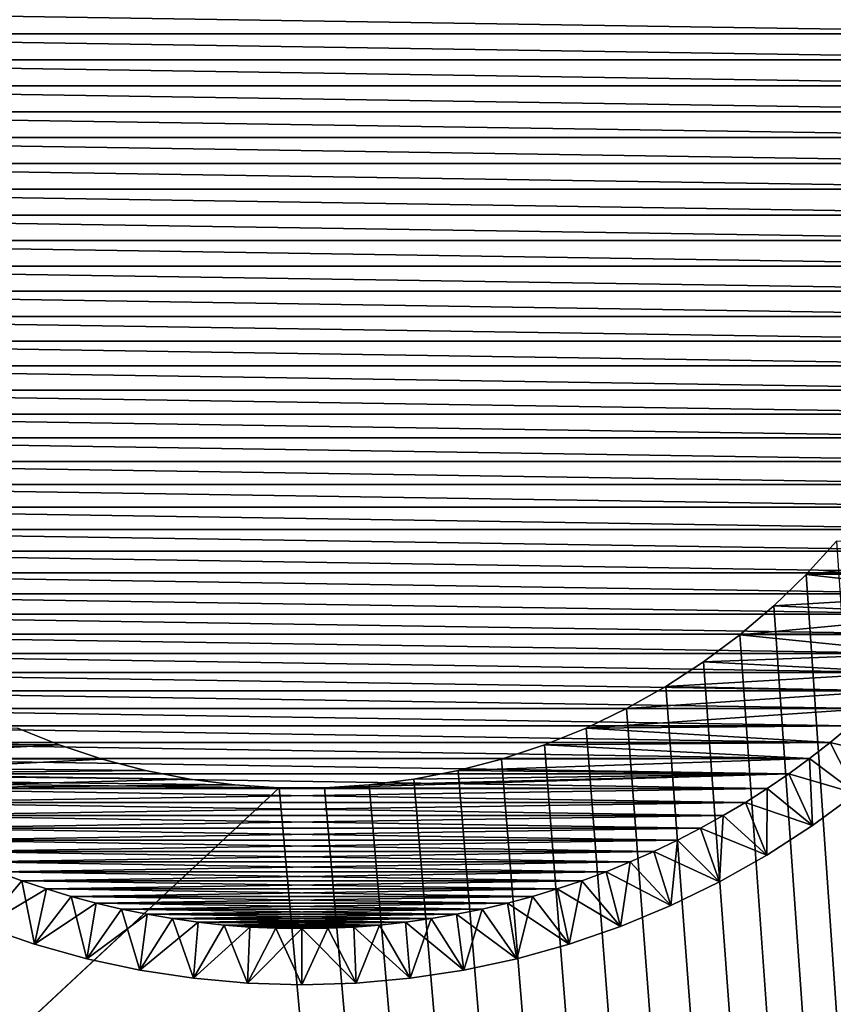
# Model space of a CAD drawing. Extents: x -260 to 260, y -882 to 882.
# Tile 201 of 234: x 195 to 209, y 584 to 601. Entities that reach past the tile are written whole.
import ezdxf

# ---------------------------------------------------------------- set-up
doc = ezdxf.new("R2010")
doc.units = 0
doc.header["$LTSCALE"] = 21.359881
for name, color, linetype in [('1', 7, 'CONTINUOUS'), ('11', 7, 'CONTINUOUS'), ('12', 7, 'CONTINUOUS'), ('14', 7, 'CONTINUOUS'), ('2', 7, 'CONTINUOUS'), ('6', 7, 'CONTINUOUS'), ('79', 7, 'CONTINUOUS'), ('81', 7, 'CONTINUOUS')]:
    doc.layers.add(name, color=color, linetype=linetype)

msp = doc.modelspace()

# ---------------------------------------------------------------- linework, layer by layer
at = {"layer": '1', "color": 7, "linetype": 'CONTINUOUS'}
for points in [[(253.525, 812.5), (-253.525, 0), (253.525, 0), (253.525, 812.5)], [(-253.525, 0), (253.525, 812.5), (116.582, 650.819), (-253.525, 0)]]:
    msp.add_3dface(points, dxfattribs=at)
at = {"layer": '11', "color": 7, "linetype": 'CONTINUOUS'}
for points in [[(209.518, 591.897, -20), (208.979, 591.304, -20), (212.504, 591.715, -20), (209.518, 591.897, -20)], [(212.504, 591.715, -20), (208.979, 591.304, -20), (212.243, 591.333, -20), (212.504, 591.715, -20)], [(208.979, 591.304, -20), (208.404, 590.747, -20), (211.97, 590.96, -20), (208.979, 591.304, -20)], [(212.243, 591.333, -20), (208.979, 591.304, -20), (211.97, 590.96, -20), (212.243, 591.333, -20)], [(211.97, 590.96, -20), (208.404, 590.747, -20), (211.686, 590.596, -20), (211.97, 590.96, -20)], [(208.404, 590.747, -20), (207.794, 590.227, -20), (211.686, 590.596, -20), (208.404, 590.747, -20)], [(211.686, 590.596, -20), (207.794, 590.227, -20), (211.391, 590.241, -20), (211.686, 590.596, -20)], [(207.794, 590.227, -20), (207.152, 589.748, -20), (211.085, 589.895, -20), (207.794, 590.227, -20)], [(211.391, 590.241, -20), (207.794, 590.227, -20), (211.085, 589.895, -20), (211.391, 590.241, -20)], [(211.085, 589.895, -20), (207.152, 589.748, -20), (210.769, 589.558, -20), (211.085, 589.895, -20)], [(207.152, 589.748, -20), (206.48, 589.311, -20), (210.769, 589.558, -20), (207.152, 589.748, -20)], [(210.769, 589.558, -20), (206.48, 589.311, -20), (210.442, 589.231, -20), (210.769, 589.558, -20)], [(206.48, 589.311, -20), (205.782, 588.918, -20), (210.442, 589.231, -20), (206.48, 589.311, -20)], [(210.442, 589.231, -20), (205.782, 588.918, -20), (210.105, 588.915, -20), (210.442, 589.231, -20)], [(205.782, 588.918, -20), (205.06, 588.57, -20), (210.105, 588.915, -20), (205.782, 588.918, -20)], [(210.105, 588.915, -20), (205.06, 588.57, -20), (209.759, 588.609, -20), (210.105, 588.915, -20)], [(195.683, 588.269, -20), (194.94, 588.57, -20), (190.596, 588.314, -20), (195.683, 588.269, -20)], [(205.06, 588.57, -20), (204.317, 588.269, -20), (209.404, 588.314, -20), (205.06, 588.57, -20)], [(209.759, 588.609, -20), (205.06, 588.57, -20), (209.404, 588.314, -20), (209.759, 588.609, -20)], [(190.96, 588.03, -20), (195.683, 588.269, -20), (190.596, 588.314, -20), (190.96, 588.03, -20)], [(196.443, 588.017, -20), (195.683, 588.269, -20), (190.96, 588.03, -20), (196.443, 588.017, -20)], [(204.317, 588.269, -20), (203.557, 588.017, -20), (209.04, 588.03, -20), (204.317, 588.269, -20)], [(209.404, 588.314, -20), (204.317, 588.269, -20), (209.04, 588.03, -20), (209.404, 588.314, -20)], [(191.333, 587.757, -20), (196.443, 588.017, -20), (190.96, 588.03, -20), (191.333, 587.757, -20)], [(197.218, 587.813, -20), (196.443, 588.017, -20), (191.333, 587.757, -20), (197.218, 587.813, -20)], [(203.557, 588.017, -20), (202.782, 587.813, -20), (209.04, 588.03, -20), (203.557, 588.017, -20)], [(209.04, 588.03, -20), (202.782, 587.813, -20), (208.667, 587.757, -20), (209.04, 588.03, -20)], [(198.005, 587.66, -20), (197.218, 587.813, -20), (191.333, 587.757, -20), (198.005, 587.66, -20)], [(191.715, 587.496, -20), (198.005, 587.66, -20), (191.333, 587.757, -20), (191.715, 587.496, -20)], [(201.2, 587.558, -20), (200.401, 587.506, -20), (208.667, 587.757, -20), (201.2, 587.558, -20)], [(208.667, 587.757, -20), (200.401, 587.506, -20), (208.285, 587.496, -20), (208.667, 587.757, -20)], [(201.995, 587.66, -20), (201.2, 587.558, -20), (208.667, 587.757, -20), (201.995, 587.66, -20)], [(202.782, 587.813, -20), (201.995, 587.66, -20), (208.667, 587.757, -20), (202.782, 587.813, -20)], [(198.8, 587.558, -20), (198.005, 587.66, -20), (191.715, 587.496, -20), (198.8, 587.558, -20)], [(199.599, 587.506, -20), (198.8, 587.558, -20), (191.715, 587.496, -20), (199.599, 587.506, -20)], [(191.715, 587.496, -20), (208.285, 587.496, -20), (199.599, 587.506, -20), (191.715, 587.496, -20)], [(192.104, 587.247, -20), (208.285, 587.496, -20), (191.715, 587.496, -20), (192.104, 587.247, -20)], [(207.896, 587.247, -20), (208.285, 587.496, -20), (192.104, 587.247, -20), (207.896, 587.247, -20)], [(200.401, 587.506, -20), (199.599, 587.506, -20), (208.285, 587.496, -20), (200.401, 587.506, -20)], [(192.5, 587.01, -20), (207.896, 587.247, -20), (192.104, 587.247, -20), (192.5, 587.01, -20)], [(207.5, 587.01, -20), (207.896, 587.247, -20), (192.5, 587.01, -20), (207.5, 587.01, -20)], [(192.904, 586.785, -20), (207.5, 587.01, -20), (192.5, 587.01, -20), (192.904, 586.785, -20)], [(207.096, 586.785, -20), (207.5, 587.01, -20), (192.904, 586.785, -20), (207.096, 586.785, -20)], [(193.314, 586.573, -20), (207.096, 586.785, -20), (192.904, 586.785, -20), (193.314, 586.573, -20)], [(206.686, 586.573, -20), (207.096, 586.785, -20), (193.314, 586.573, -20), (206.686, 586.573, -20)], [(193.731, 586.373, -20), (206.686, 586.573, -20), (193.314, 586.573, -20), (193.731, 586.373, -20)], [(206.269, 586.373, -20), (206.686, 586.573, -20), (193.731, 586.373, -20), (206.269, 586.373, -20)], [(194.153, 586.186, -20), (206.269, 586.373, -20), (193.731, 586.373, -20), (194.153, 586.186, -20)], [(205.847, 586.186, -20), (206.269, 586.373, -20), (194.153, 586.186, -20), (205.847, 586.186, -20)], [(194.581, 586.013, -20), (205.847, 586.186, -20), (194.153, 586.186, -20), (194.581, 586.013, -20)], [(205.419, 586.013, -20), (205.847, 586.186, -20), (194.581, 586.013, -20), (205.419, 586.013, -20)], [(195.015, 585.853, -20), (205.419, 586.013, -20), (194.581, 586.013, -20), (195.015, 585.853, -20)], [(204.985, 585.853, -20), (205.419, 586.013, -20), (195.015, 585.853, -20), (204.985, 585.853, -20)], [(195.453, 585.706, -20), (204.985, 585.853, -20), (195.015, 585.853, -20), (195.453, 585.706, -20)], [(204.547, 585.706, -20), (204.985, 585.853, -20), (195.453, 585.706, -20), (204.547, 585.706, -20)], [(195.895, 585.573, -20), (204.547, 585.706, -20), (195.453, 585.706, -20), (195.895, 585.573, -20)], [(204.105, 585.573, -20), (204.547, 585.706, -20), (195.895, 585.573, -20), (204.105, 585.573, -20)], [(196.341, 585.453, -20), (204.105, 585.573, -20), (195.895, 585.573, -20), (196.341, 585.453, -20)], [(203.659, 585.453, -20), (204.105, 585.573, -20), (196.341, 585.453, -20), (203.659, 585.453, -20)], [(196.791, 585.347, -20), (203.659, 585.453, -20), (196.341, 585.453, -20), (196.791, 585.347, -20)], [(203.209, 585.347, -20), (203.659, 585.453, -20), (196.791, 585.347, -20), (203.209, 585.347, -20)], [(197.244, 585.255, -20), (203.209, 585.347, -20), (196.791, 585.347, -20), (197.244, 585.255, -20)], [(202.756, 585.255, -20), (203.209, 585.347, -20), (197.244, 585.255, -20), (202.756, 585.255, -20)], [(197.699, 585.178, -20), (202.756, 585.255, -20), (197.244, 585.255, -20), (197.699, 585.178, -20)], [(202.301, 585.178, -20), (202.756, 585.255, -20), (197.699, 585.178, -20), (202.301, 585.178, -20)], [(198.157, 585.114, -20), (202.301, 585.178, -20), (197.699, 585.178, -20), (198.157, 585.114, -20)], [(201.843, 585.114, -20), (202.301, 585.178, -20), (198.157, 585.114, -20), (201.843, 585.114, -20)], [(198.616, 585.064, -20), (201.843, 585.114, -20), (198.157, 585.114, -20), (198.616, 585.064, -20)], [(201.384, 585.064, -20), (201.843, 585.114, -20), (198.616, 585.064, -20), (201.384, 585.064, -20)], [(199.077, 585.028, -20), (201.384, 585.064, -20), (198.616, 585.064, -20), (199.077, 585.028, -20)], [(200.923, 585.028, -20), (201.384, 585.064, -20), (199.077, 585.028, -20), (200.923, 585.028, -20)], [(199.538, 585.007, -20), (200.923, 585.028, -20), (199.077, 585.028, -20), (199.538, 585.007, -20)], [(200.462, 585.007, -20), (200.923, 585.028, -20), (199.538, 585.007, -20), (200.462, 585.007, -20)], [(200, 585, -20), (200.462, 585.007, -20), (199.538, 585.007, -20), (200, 585, -20)]]:
    msp.add_3dface(points, dxfattribs=at)
at = {"layer": '12', "color": 7, "linetype": 'CONTINUOUS'}
for points in [[(185.064, 601.384, -70), (214.972, 600.923, -70), (185.028, 600.923, -70), (185.064, 601.384, -70)], [(214.936, 601.384, -70), (214.972, 600.923, -70), (185.064, 601.384, -70), (214.936, 601.384, -70)], [(185.028, 600.923, -70), (214.993, 600.462, -70), (185.007, 600.462, -70), (185.028, 600.923, -70)], [(214.972, 600.923, -70), (214.993, 600.462, -70), (185.028, 600.923, -70), (214.972, 600.923, -70)], [(185.007, 600.462, -70), (215, 600, -70), (185, 600, -70), (185.007, 600.462, -70)], [(214.993, 600.462, -70), (215, 600, -70), (185.007, 600.462, -70), (214.993, 600.462, -70)], [(185, 600, -70), (215, 600, -70), (214.993, 599.538, -70), (185, 600, -70)], [(185.007, 599.538, -70), (185, 600, -70), (214.993, 599.538, -70), (185.007, 599.538, -70)], [(185.028, 599.077, -70), (185.007, 599.538, -70), (214.972, 599.077, -70), (185.028, 599.077, -70)], [(214.972, 599.077, -70), (185.007, 599.538, -70), (214.993, 599.538, -70), (214.972, 599.077, -70)], [(185.064, 598.616, -70), (185.028, 599.077, -70), (214.936, 598.616, -70), (185.064, 598.616, -70)], [(214.936, 598.616, -70), (185.028, 599.077, -70), (214.972, 599.077, -70), (214.936, 598.616, -70)], [(185.114, 598.157, -70), (185.064, 598.616, -70), (214.886, 598.157, -70), (185.114, 598.157, -70)], [(214.886, 598.157, -70), (185.064, 598.616, -70), (214.936, 598.616, -70), (214.886, 598.157, -70)], [(185.178, 597.699, -70), (185.114, 598.157, -70), (214.822, 597.699, -70), (185.178, 597.699, -70)], [(214.822, 597.699, -70), (185.114, 598.157, -70), (214.886, 598.157, -70), (214.822, 597.699, -70)], [(185.255, 597.244, -70), (185.178, 597.699, -70), (214.745, 597.244, -70), (185.255, 597.244, -70)], [(214.745, 597.244, -70), (185.178, 597.699, -70), (214.822, 597.699, -70), (214.745, 597.244, -70)], [(185.347, 596.791, -70), (185.255, 597.244, -70), (214.653, 596.791, -70), (185.347, 596.791, -70)], [(214.653, 596.791, -70), (185.255, 597.244, -70), (214.745, 597.244, -70), (214.653, 596.791, -70)], [(185.453, 596.341, -70), (185.347, 596.791, -70), (214.547, 596.341, -70), (185.453, 596.341, -70)], [(214.547, 596.341, -70), (185.347, 596.791, -70), (214.653, 596.791, -70), (214.547, 596.341, -70)], [(185.573, 595.895, -70), (185.453, 596.341, -70), (214.427, 595.895, -70), (185.573, 595.895, -70)], [(214.427, 595.895, -70), (185.453, 596.341, -70), (214.547, 596.341, -70), (214.427, 595.895, -70)], [(185.706, 595.453, -70), (185.573, 595.895, -70), (214.294, 595.453, -70), (185.706, 595.453, -70)], [(214.294, 595.453, -70), (185.573, 595.895, -70), (214.427, 595.895, -70), (214.294, 595.453, -70)], [(185.853, 595.015, -70), (185.706, 595.453, -70), (214.147, 595.015, -70), (185.853, 595.015, -70)], [(214.147, 595.015, -70), (185.706, 595.453, -70), (214.294, 595.453, -70), (214.147, 595.015, -70)], [(186.013, 594.581, -70), (185.853, 595.015, -70), (213.987, 594.581, -70), (186.013, 594.581, -70)], [(213.987, 594.581, -70), (185.853, 595.015, -70), (214.147, 595.015, -70), (213.987, 594.581, -70)], [(186.186, 594.153, -70), (186.013, 594.581, -70), (213.814, 594.153, -70), (186.186, 594.153, -70)], [(213.814, 594.153, -70), (186.013, 594.581, -70), (213.987, 594.581, -70), (213.814, 594.153, -70)], [(186.373, 593.731, -70), (186.186, 594.153, -70), (213.627, 593.731, -70), (186.373, 593.731, -70)], [(213.627, 593.731, -70), (186.186, 594.153, -70), (213.814, 594.153, -70), (213.627, 593.731, -70)], [(186.573, 593.314, -70), (186.373, 593.731, -70), (213.427, 593.314, -70), (186.573, 593.314, -70)], [(213.427, 593.314, -70), (186.373, 593.731, -70), (213.627, 593.731, -70), (213.427, 593.314, -70)], [(186.785, 592.904, -70), (186.573, 593.314, -70), (213.215, 592.904, -70), (186.785, 592.904, -70)], [(213.215, 592.904, -70), (186.573, 593.314, -70), (213.427, 593.314, -70), (213.215, 592.904, -70)], [(187.01, 592.5, -70), (186.785, 592.904, -70), (212.99, 592.5, -70), (187.01, 592.5, -70)], [(212.99, 592.5, -70), (186.785, 592.904, -70), (213.215, 592.904, -70), (212.99, 592.5, -70)], [(187.247, 592.104, -70), (187.01, 592.5, -70), (212.753, 592.104, -70), (187.247, 592.104, -70)], [(212.753, 592.104, -70), (187.01, 592.5, -70), (212.99, 592.5, -70), (212.753, 592.104, -70)], [(187.496, 591.715, -70), (187.247, 592.104, -70), (212.504, 591.715, -70), (187.496, 591.715, -70)], [(212.504, 591.715, -70), (187.247, 592.104, -70), (212.753, 592.104, -70), (212.504, 591.715, -70)], [(187.757, 591.333, -70), (187.496, 591.715, -70), (212.243, 591.333, -70), (187.757, 591.333, -70)], [(212.243, 591.333, -70), (187.496, 591.715, -70), (212.504, 591.715, -70), (212.243, 591.333, -70)], [(188.03, 590.96, -70), (187.757, 591.333, -70), (211.97, 590.96, -70), (188.03, 590.96, -70)], [(211.97, 590.96, -70), (187.757, 591.333, -70), (212.243, 591.333, -70), (211.97, 590.96, -70)], [(188.314, 590.596, -70), (188.03, 590.96, -70), (211.686, 590.596, -70), (188.314, 590.596, -70)], [(211.686, 590.596, -70), (188.03, 590.96, -70), (211.97, 590.96, -70), (211.686, 590.596, -70)], [(188.609, 590.241, -70), (188.314, 590.596, -70), (211.391, 590.241, -70), (188.609, 590.241, -70)], [(211.391, 590.241, -70), (188.314, 590.596, -70), (211.686, 590.596, -70), (211.391, 590.241, -70)], [(188.915, 589.895, -70), (188.609, 590.241, -70), (211.085, 589.895, -70), (188.915, 589.895, -70)], [(211.085, 589.895, -70), (188.609, 590.241, -70), (211.391, 590.241, -70), (211.085, 589.895, -70)], [(189.231, 589.558, -70), (188.915, 589.895, -70), (210.769, 589.558, -70), (189.231, 589.558, -70)], [(210.769, 589.558, -70), (188.915, 589.895, -70), (211.085, 589.895, -70), (210.769, 589.558, -70)], [(189.558, 589.231, -70), (189.231, 589.558, -70), (210.442, 589.231, -70), (189.558, 589.231, -70)], [(210.442, 589.231, -70), (189.231, 589.558, -70), (210.769, 589.558, -70), (210.442, 589.231, -70)], [(189.895, 588.915, -70), (189.558, 589.231, -70), (210.105, 588.915, -70), (189.895, 588.915, -70)], [(210.105, 588.915, -70), (189.558, 589.231, -70), (210.442, 589.231, -70), (210.105, 588.915, -70)], [(190.241, 588.609, -70), (189.895, 588.915, -70), (209.759, 588.609, -70), (190.241, 588.609, -70)], [(209.759, 588.609, -70), (189.895, 588.915, -70), (210.105, 588.915, -70), (209.759, 588.609, -70)], [(190.596, 588.314, -70), (190.241, 588.609, -70), (209.404, 588.314, -70), (190.596, 588.314, -70)], [(209.404, 588.314, -70), (190.241, 588.609, -70), (209.759, 588.609, -70), (209.404, 588.314, -70)], [(190.96, 588.03, -70), (190.596, 588.314, -70), (209.04, 588.03, -70), (190.96, 588.03, -70)], [(209.04, 588.03, -70), (190.596, 588.314, -70), (209.404, 588.314, -70), (209.04, 588.03, -70)], [(191.333, 587.757, -70), (190.96, 588.03, -70), (208.667, 587.757, -70), (191.333, 587.757, -70)], [(208.667, 587.757, -70), (190.96, 588.03, -70), (209.04, 588.03, -70), (208.667, 587.757, -70)], [(191.715, 587.496, -70), (191.333, 587.757, -70), (208.285, 587.496, -70), (191.715, 587.496, -70)], [(208.285, 587.496, -70), (191.333, 587.757, -70), (208.667, 587.757, -70), (208.285, 587.496, -70)], [(192.104, 587.247, -70), (191.715, 587.496, -70), (207.896, 587.247, -70), (192.104, 587.247, -70)], [(207.896, 587.247, -70), (191.715, 587.496, -70), (208.285, 587.496, -70), (207.896, 587.247, -70)], [(192.5, 587.01, -70), (192.104, 587.247, -70), (207.5, 587.01, -70), (192.5, 587.01, -70)], [(207.5, 587.01, -70), (192.104, 587.247, -70), (207.896, 587.247, -70), (207.5, 587.01, -70)], [(192.904, 586.785, -70), (192.5, 587.01, -70), (207.096, 586.785, -70), (192.904, 586.785, -70)], [(207.096, 586.785, -70), (192.5, 587.01, -70), (207.5, 587.01, -70), (207.096, 586.785, -70)], [(193.314, 586.573, -70), (192.904, 586.785, -70), (206.686, 586.573, -70), (193.314, 586.573, -70)], [(206.686, 586.573, -70), (192.904, 586.785, -70), (207.096, 586.785, -70), (206.686, 586.573, -70)], [(193.731, 586.373, -70), (193.314, 586.573, -70), (206.269, 586.373, -70), (193.731, 586.373, -70)], [(206.269, 586.373, -70), (193.314, 586.573, -70), (206.686, 586.573, -70), (206.269, 586.373, -70)], [(194.153, 586.186, -70), (193.731, 586.373, -70), (205.847, 586.186, -70), (194.153, 586.186, -70)], [(205.847, 586.186, -70), (193.731, 586.373, -70), (206.269, 586.373, -70), (205.847, 586.186, -70)], [(194.581, 586.013, -70), (194.153, 586.186, -70), (205.419, 586.013, -70), (194.581, 586.013, -70)], [(205.419, 586.013, -70), (194.153, 586.186, -70), (205.847, 586.186, -70), (205.419, 586.013, -70)], [(195.015, 585.853, -70), (194.581, 586.013, -70), (204.985, 585.853, -70), (195.015, 585.853, -70)], [(204.985, 585.853, -70), (194.581, 586.013, -70), (205.419, 586.013, -70), (204.985, 585.853, -70)], [(195.453, 585.706, -70), (195.015, 585.853, -70), (204.547, 585.706, -70), (195.453, 585.706, -70)], [(204.547, 585.706, -70), (195.015, 585.853, -70), (204.985, 585.853, -70), (204.547, 585.706, -70)], [(195.895, 585.573, -70), (195.453, 585.706, -70), (204.105, 585.573, -70), (195.895, 585.573, -70)], [(204.105, 585.573, -70), (195.453, 585.706, -70), (204.547, 585.706, -70), (204.105, 585.573, -70)], [(196.341, 585.453, -70), (195.895, 585.573, -70), (203.659, 585.453, -70), (196.341, 585.453, -70)], [(203.659, 585.453, -70), (195.895, 585.573, -70), (204.105, 585.573, -70), (203.659, 585.453, -70)], [(196.791, 585.347, -70), (196.341, 585.453, -70), (203.209, 585.347, -70), (196.791, 585.347, -70)], [(203.209, 585.347, -70), (196.341, 585.453, -70), (203.659, 585.453, -70), (203.209, 585.347, -70)], [(197.244, 585.255, -70), (196.791, 585.347, -70), (202.756, 585.255, -70), (197.244, 585.255, -70)], [(202.756, 585.255, -70), (196.791, 585.347, -70), (203.209, 585.347, -70), (202.756, 585.255, -70)], [(197.699, 585.178, -70), (197.244, 585.255, -70), (202.301, 585.178, -70), (197.699, 585.178, -70)], [(202.301, 585.178, -70), (197.244, 585.255, -70), (202.756, 585.255, -70), (202.301, 585.178, -70)], [(198.157, 585.114, -70), (197.699, 585.178, -70), (201.843, 585.114, -70), (198.157, 585.114, -70)], [(201.843, 585.114, -70), (197.699, 585.178, -70), (202.301, 585.178, -70), (201.843, 585.114, -70)], [(198.616, 585.064, -70), (198.157, 585.114, -70), (201.384, 585.064, -70), (198.616, 585.064, -70)], [(201.384, 585.064, -70), (198.157, 585.114, -70), (201.843, 585.114, -70), (201.384, 585.064, -70)], [(199.077, 585.028, -70), (198.616, 585.064, -70), (200.923, 585.028, -70), (199.077, 585.028, -70)], [(200.923, 585.028, -70), (198.616, 585.064, -70), (201.384, 585.064, -70), (200.923, 585.028, -70)], [(199.538, 585.007, -70), (199.077, 585.028, -70), (200.462, 585.007, -70), (199.538, 585.007, -70)], [(200.462, 585.007, -70), (199.077, 585.028, -70), (200.923, 585.028, -70), (200.462, 585.007, -70)], [(200, 585, -70), (199.538, 585.007, -70), (200.462, 585.007, -70), (200, 585, -70)]]:
    msp.add_3dface(points, dxfattribs=at)
at = {"layer": '14', "color": 7, "linetype": 'CONTINUOUS'}
for points in [[(209.868, 587.405, -21), (209.089, 586.832, -21), (209.868, 587.405, -69), (209.868, 587.405, -21)], [(209.868, 587.405, -69), (209.089, 586.832, -21), (209.089, 586.832, -69), (209.868, 587.405, -69)], [(209.089, 586.832, -21), (208.277, 586.307, -21), (209.089, 586.832, -69), (209.089, 586.832, -21)], [(209.089, 586.832, -69), (208.277, 586.307, -21), (208.277, 586.307, -69), (209.089, 586.832, -69)], [(208.277, 586.307, -21), (207.436, 585.833, -21), (208.277, 586.307, -69), (208.277, 586.307, -21)], [(208.277, 586.307, -69), (207.436, 585.833, -21), (207.436, 585.833, -69), (208.277, 586.307, -69)], [(207.436, 585.833, -21), (206.567, 585.41, -21), (207.436, 585.833, -69), (207.436, 585.833, -21)], [(207.436, 585.833, -69), (206.567, 585.41, -21), (206.567, 585.41, -69), (207.436, 585.833, -69)], [(206.567, 585.41, -21), (205.674, 585.04, -21), (206.567, 585.41, -69), (206.567, 585.41, -21)], [(206.567, 585.41, -69), (205.674, 585.04, -21), (205.674, 585.04, -69), (206.567, 585.41, -69)], [(195.24, 584.724, -21), (194.326, 585.04, -21), (195.24, 584.724, -69), (195.24, 584.724, -21)], [(195.24, 584.724, -69), (194.326, 585.04, -21), (194.326, 585.04, -69), (195.24, 584.724, -69)], [(205.674, 585.04, -21), (204.76, 584.724, -21), (205.674, 585.04, -69), (205.674, 585.04, -21)], [(205.674, 585.04, -69), (204.76, 584.724, -21), (204.76, 584.724, -69), (205.674, 585.04, -69)], [(196.171, 584.465, -21), (195.24, 584.724, -21), (196.171, 584.465, -69), (196.171, 584.465, -21)], [(196.171, 584.465, -69), (195.24, 584.724, -21), (195.24, 584.724, -69), (196.171, 584.465, -69)], [(204.76, 584.724, -21), (203.829, 584.465, -21), (204.76, 584.724, -69), (204.76, 584.724, -21)], [(204.76, 584.724, -69), (203.829, 584.465, -21), (203.829, 584.465, -69), (204.76, 584.724, -69)], [(197.116, 584.262, -21), (196.171, 584.465, -21), (197.116, 584.262, -69), (197.116, 584.262, -21)], [(197.116, 584.262, -69), (196.171, 584.465, -21), (196.171, 584.465, -69), (197.116, 584.262, -69)], [(203.829, 584.465, -21), (202.884, 584.262, -21), (203.829, 584.465, -69), (203.829, 584.465, -21)], [(203.829, 584.465, -69), (202.884, 584.262, -21), (202.884, 584.262, -69), (203.829, 584.465, -69)], [(198.071, 584.117, -21), (197.116, 584.262, -21), (198.071, 584.117, -69), (198.071, 584.117, -21)], [(198.071, 584.117, -69), (197.116, 584.262, -21), (197.116, 584.262, -69), (198.071, 584.117, -69)], [(202.884, 584.262, -21), (201.929, 584.117, -21), (202.884, 584.262, -69), (202.884, 584.262, -21)], [(202.884, 584.262, -69), (201.929, 584.117, -21), (201.929, 584.117, -69), (202.884, 584.262, -69)], [(199.034, 584.029, -21), (198.071, 584.117, -21), (199.034, 584.029, -69), (199.034, 584.029, -21)], [(199.034, 584.029, -69), (198.071, 584.117, -21), (198.071, 584.117, -69), (199.034, 584.029, -69)], [(200, 584, -21), (199.034, 584.029, -21), (200, 584, -69), (200, 584, -21)], [(200, 584, -69), (199.034, 584.029, -21), (199.034, 584.029, -69), (200, 584, -69)], [(200.966, 584.029, -21), (200, 584, -21), (200.966, 584.029, -69), (200.966, 584.029, -21)], [(200.966, 584.029, -69), (200, 584, -21), (200, 584, -69), (200.966, 584.029, -69)], [(201.929, 584.117, -21), (200.966, 584.029, -21), (201.929, 584.117, -69), (201.929, 584.117, -21)], [(201.929, 584.117, -69), (200.966, 584.029, -21), (200.966, 584.029, -69), (201.929, 584.117, -69)]]:
    msp.add_3dface(points, dxfattribs=at)
at = {"layer": '2', "color": 7, "linetype": 'CONTINUOUS'}
for points in [[(208.979, 591.304, -9), (209.518, 591.897, -9), (239.733, 145.44, -9), (208.979, 591.304, -9)], [(208.404, 590.747, -9), (208.979, 591.304, -9), (239.733, 145.44, -9), (208.404, 590.747, -9)], [(207.794, 590.227, -9), (208.404, 590.747, -9), (239.733, 145.44, -9), (207.794, 590.227, -9)], [(207.152, 589.748, -9), (207.794, 590.227, -9), (239.733, 145.44, -9), (207.152, 589.748, -9)], [(206.48, 589.311, -9), (207.152, 589.748, -9), (239.733, 145.44, -9), (206.48, 589.311, -9)], [(198.8, 587.558, -9), (199.599, 587.506, -9), (43.283, 589.337, -9), (198.8, 587.558, -9)], [(43.283, 589.337, -9), (199.599, 587.506, -9), (43.72, 587.297, -9), (43.283, 589.337, -9)], [(198.005, 587.66, -9), (198.8, 587.558, -9), (43.283, 589.337, -9), (198.005, 587.66, -9)], [(197.218, 587.813, -9), (198.005, 587.66, -9), (43.283, 589.337, -9), (197.218, 587.813, -9)], [(196.443, 588.017, -9), (197.218, 587.813, -9), (43.283, 589.337, -9), (196.443, 588.017, -9)], [(195.683, 588.269, -9), (196.443, 588.017, -9), (43.283, 589.337, -9), (195.683, 588.269, -9)], [(194.94, 588.57, -9), (195.683, 588.269, -9), (43.283, 589.337, -9), (194.94, 588.57, -9)], [(205.782, 588.918, -9), (206.48, 589.311, -9), (239.733, 145.44, -9), (205.782, 588.918, -9)], [(205.06, 588.57, -9), (205.782, 588.918, -9), (239.733, 145.44, -9), (205.06, 588.57, -9)], [(204.317, 588.269, -9), (205.06, 588.57, -9), (239.733, 145.44, -9), (204.317, 588.269, -9)], [(203.557, 588.017, -9), (204.317, 588.269, -9), (239.733, 145.44, -9), (203.557, 588.017, -9)], [(202.782, 587.813, -9), (203.557, 588.017, -9), (239.733, 145.44, -9), (202.782, 587.813, -9)], [(201.995, 587.66, -9), (202.782, 587.813, -9), (239.733, 145.44, -9), (201.995, 587.66, -9)], [(200.401, 587.506, -9), (201.2, 587.558, -9), (239.733, 145.44, -9), (200.401, 587.506, -9)], [(201.2, 587.558, -9), (201.995, 587.66, -9), (239.733, 145.44, -9), (201.2, 587.558, -9)], [(43.72, 587.297, -9), (199.599, 587.506, -9), (136.739, 529, -9), (43.72, 587.297, -9)], [(136.739, 529, -9), (199.599, 587.506, -9), (239.599, 146.31, -9), (136.739, 529, -9)], [(199.599, 587.506, -9), (200.401, 587.506, -9), (239.733, 145.44, -9), (199.599, 587.506, -9)], [(239.599, 146.31, -9), (199.599, 587.506, -9), (239.683, 145.878, -9), (239.599, 146.31, -9)], [(239.683, 145.878, -9), (199.599, 587.506, -9), (239.733, 145.44, -9), (239.683, 145.878, -9)]]:
    msp.add_3dface(points, dxfattribs=at)
at = {"layer": '6', "color": 7, "linetype": 'CONTINUOUS'}
for points in [[(209.518, 591.897, -9), (208.979, 591.304, -9), (209.518, 591.897, -20), (209.518, 591.897, -9)], [(209.518, 591.897, -20), (208.979, 591.304, -9), (208.979, 591.304, -20), (209.518, 591.897, -20)], [(208.979, 591.304, -9), (208.404, 590.747, -9), (208.979, 591.304, -20), (208.979, 591.304, -9)], [(208.979, 591.304, -20), (208.404, 590.747, -9), (208.404, 590.747, -20), (208.979, 591.304, -20)], [(208.404, 590.747, -9), (207.794, 590.227, -9), (208.404, 590.747, -20), (208.404, 590.747, -9)], [(208.404, 590.747, -20), (207.794, 590.227, -9), (207.794, 590.227, -20), (208.404, 590.747, -20)], [(207.794, 590.227, -9), (207.152, 589.748, -9), (207.794, 590.227, -20), (207.794, 590.227, -9)], [(207.794, 590.227, -20), (207.152, 589.748, -9), (207.152, 589.748, -20), (207.794, 590.227, -20)], [(207.152, 589.748, -9), (206.48, 589.311, -9), (207.152, 589.748, -20), (207.152, 589.748, -9)], [(207.152, 589.748, -20), (206.48, 589.311, -9), (206.48, 589.311, -20), (207.152, 589.748, -20)], [(206.48, 589.311, -9), (205.782, 588.918, -9), (206.48, 589.311, -20), (206.48, 589.311, -9)], [(206.48, 589.311, -20), (205.782, 588.918, -9), (205.782, 588.918, -20), (206.48, 589.311, -20)], [(205.782, 588.918, -9), (205.06, 588.57, -9), (205.782, 588.918, -20), (205.782, 588.918, -9)], [(205.782, 588.918, -20), (205.06, 588.57, -9), (205.06, 588.57, -20), (205.782, 588.918, -20)], [(195.683, 588.269, -9), (194.94, 588.57, -9), (195.683, 588.269, -20), (195.683, 588.269, -9)], [(195.683, 588.269, -20), (194.94, 588.57, -9), (194.94, 588.57, -20), (195.683, 588.269, -20)], [(205.06, 588.57, -9), (204.317, 588.269, -9), (205.06, 588.57, -20), (205.06, 588.57, -9)], [(205.06, 588.57, -20), (204.317, 588.269, -9), (204.317, 588.269, -20), (205.06, 588.57, -20)], [(196.443, 588.017, -9), (195.683, 588.269, -9), (196.443, 588.017, -20), (196.443, 588.017, -9)], [(196.443, 588.017, -20), (195.683, 588.269, -9), (195.683, 588.269, -20), (196.443, 588.017, -20)], [(204.317, 588.269, -9), (203.557, 588.017, -9), (204.317, 588.269, -20), (204.317, 588.269, -9)], [(204.317, 588.269, -20), (203.557, 588.017, -9), (203.557, 588.017, -20), (204.317, 588.269, -20)], [(197.218, 587.813, -9), (196.443, 588.017, -9), (197.218, 587.813, -20), (197.218, 587.813, -9)], [(197.218, 587.813, -20), (196.443, 588.017, -9), (196.443, 588.017, -20), (197.218, 587.813, -20)], [(203.557, 588.017, -9), (202.782, 587.813, -9), (203.557, 588.017, -20), (203.557, 588.017, -9)], [(203.557, 588.017, -20), (202.782, 587.813, -9), (202.782, 587.813, -20), (203.557, 588.017, -20)], [(198.005, 587.66, -9), (197.218, 587.813, -9), (198.005, 587.66, -20), (198.005, 587.66, -9)], [(198.005, 587.66, -20), (197.218, 587.813, -9), (197.218, 587.813, -20), (198.005, 587.66, -20)], [(202.782, 587.813, -9), (201.995, 587.66, -9), (202.782, 587.813, -20), (202.782, 587.813, -9)], [(202.782, 587.813, -20), (201.995, 587.66, -9), (201.995, 587.66, -20), (202.782, 587.813, -20)], [(198.8, 587.558, -9), (198.005, 587.66, -9), (198.8, 587.558, -20), (198.8, 587.558, -9)], [(198.8, 587.558, -20), (198.005, 587.66, -9), (198.005, 587.66, -20), (198.8, 587.558, -20)], [(199.599, 587.506, -9), (198.8, 587.558, -9), (199.599, 587.506, -20), (199.599, 587.506, -9)], [(199.599, 587.506, -20), (198.8, 587.558, -9), (198.8, 587.558, -20), (199.599, 587.506, -20)], [(201.2, 587.558, -9), (200.401, 587.506, -9), (201.2, 587.558, -20), (201.2, 587.558, -9)], [(201.2, 587.558, -20), (200.401, 587.506, -9), (200.401, 587.506, -20), (201.2, 587.558, -20)], [(201.995, 587.66, -9), (201.2, 587.558, -9), (201.995, 587.66, -20), (201.995, 587.66, -9)], [(201.995, 587.66, -20), (201.2, 587.558, -9), (201.2, 587.558, -20), (201.995, 587.66, -20)], [(200.401, 587.506, -9), (199.599, 587.506, -9), (200.401, 587.506, -20), (200.401, 587.506, -9)], [(200.401, 587.506, -20), (199.599, 587.506, -9), (199.599, 587.506, -20), (200.401, 587.506, -20)]]:
    msp.add_3dface(points, dxfattribs=at)
at = {"layer": '79', "color": 7, "linetype": 'CONTINUOUS'}
for points in [[(209.759, 588.609, -20), (209.404, 588.314, -20), (210.61, 588.024, -21), (209.759, 588.609, -20)], [(209.404, 588.314, -20), (209.04, 588.03, -20), (209.868, 587.405, -21), (209.404, 588.314, -20)], [(209.404, 588.314, -20), (209.868, 587.405, -21), (210.61, 588.024, -21), (209.404, 588.314, -20)], [(209.04, 588.03, -20), (208.667, 587.757, -20), (209.868, 587.405, -21), (209.04, 588.03, -20)], [(208.667, 587.757, -20), (208.285, 587.496, -20), (209.089, 586.832, -21), (208.667, 587.757, -20)], [(208.667, 587.757, -20), (209.089, 586.832, -21), (209.868, 587.405, -21), (208.667, 587.757, -20)], [(208.285, 587.496, -20), (207.896, 587.247, -20), (209.089, 586.832, -21), (208.285, 587.496, -20)], [(207.896, 587.247, -20), (207.5, 587.01, -20), (208.277, 586.307, -21), (207.896, 587.247, -20)], [(207.896, 587.247, -20), (208.277, 586.307, -21), (209.089, 586.832, -21), (207.896, 587.247, -20)], [(207.5, 587.01, -20), (207.096, 586.785, -20), (208.277, 586.307, -21), (207.5, 587.01, -20)], [(207.096, 586.785, -20), (206.686, 586.573, -20), (207.436, 585.833, -21), (207.096, 586.785, -20)], [(207.096, 586.785, -20), (207.436, 585.833, -21), (208.277, 586.307, -21), (207.096, 586.785, -20)], [(206.686, 586.573, -20), (206.269, 586.373, -20), (207.436, 585.833, -21), (206.686, 586.573, -20)], [(206.269, 586.373, -20), (205.847, 586.186, -20), (206.567, 585.41, -21), (206.269, 586.373, -20)], [(206.269, 586.373, -20), (206.567, 585.41, -21), (207.436, 585.833, -21), (206.269, 586.373, -20)], [(205.847, 586.186, -20), (205.419, 586.013, -20), (206.567, 585.41, -21), (205.847, 586.186, -20)], [(195.015, 585.853, -20), (194.581, 586.013, -20), (194.326, 585.04, -21), (195.015, 585.853, -20)], [(205.419, 586.013, -20), (204.985, 585.853, -20), (205.674, 585.04, -21), (205.419, 586.013, -20)], [(205.419, 586.013, -20), (205.674, 585.04, -21), (206.567, 585.41, -21), (205.419, 586.013, -20)], [(195.015, 585.853, -20), (194.326, 585.04, -21), (195.24, 584.724, -21), (195.015, 585.853, -20)], [(195.453, 585.706, -20), (195.015, 585.853, -20), (195.24, 584.724, -21), (195.453, 585.706, -20)], [(204.985, 585.853, -20), (204.547, 585.706, -20), (205.674, 585.04, -21), (204.985, 585.853, -20)], [(195.895, 585.573, -20), (195.453, 585.706, -20), (195.24, 584.724, -21), (195.895, 585.573, -20)], [(204.547, 585.706, -20), (204.105, 585.573, -20), (204.76, 584.724, -21), (204.547, 585.706, -20)], [(204.547, 585.706, -20), (204.76, 584.724, -21), (205.674, 585.04, -21), (204.547, 585.706, -20)], [(195.895, 585.573, -20), (195.24, 584.724, -21), (196.171, 584.465, -21), (195.895, 585.573, -20)], [(196.341, 585.453, -20), (195.895, 585.573, -20), (196.171, 584.465, -21), (196.341, 585.453, -20)], [(196.791, 585.347, -20), (196.341, 585.453, -20), (196.171, 584.465, -21), (196.791, 585.347, -20)], [(203.659, 585.453, -20), (203.209, 585.347, -20), (203.829, 584.465, -21), (203.659, 585.453, -20)], [(204.105, 585.573, -20), (203.659, 585.453, -20), (204.76, 584.724, -21), (204.105, 585.573, -20)], [(203.659, 585.453, -20), (203.829, 584.465, -21), (204.76, 584.724, -21), (203.659, 585.453, -20)], [(196.791, 585.347, -20), (196.171, 584.465, -21), (197.116, 584.262, -21), (196.791, 585.347, -20)], [(197.244, 585.255, -20), (196.791, 585.347, -20), (197.116, 584.262, -21), (197.244, 585.255, -20)], [(197.699, 585.178, -20), (197.244, 585.255, -20), (197.116, 584.262, -21), (197.699, 585.178, -20)], [(202.756, 585.255, -20), (202.301, 585.178, -20), (202.884, 584.262, -21), (202.756, 585.255, -20)], [(203.209, 585.347, -20), (202.756, 585.255, -20), (203.829, 584.465, -21), (203.209, 585.347, -20)], [(202.756, 585.255, -20), (202.884, 584.262, -21), (203.829, 584.465, -21), (202.756, 585.255, -20)], [(197.699, 585.178, -20), (197.116, 584.262, -21), (198.071, 584.117, -21), (197.699, 585.178, -20)], [(198.157, 585.114, -20), (197.699, 585.178, -20), (198.071, 584.117, -21), (198.157, 585.114, -20)], [(198.616, 585.064, -20), (198.157, 585.114, -20), (198.071, 584.117, -21), (198.616, 585.064, -20)], [(201.843, 585.114, -20), (201.384, 585.064, -20), (201.929, 584.117, -21), (201.843, 585.114, -20)], [(202.301, 585.178, -20), (201.843, 585.114, -20), (202.884, 584.262, -21), (202.301, 585.178, -20)], [(201.843, 585.114, -20), (201.929, 584.117, -21), (202.884, 584.262, -21), (201.843, 585.114, -20)], [(198.616, 585.064, -20), (198.071, 584.117, -21), (199.034, 584.029, -21), (198.616, 585.064, -20)], [(199.077, 585.028, -20), (198.616, 585.064, -20), (199.034, 584.029, -21), (199.077, 585.028, -20)], [(199.538, 585.007, -20), (199.077, 585.028, -20), (199.034, 584.029, -21), (199.538, 585.007, -20)], [(199.538, 585.007, -20), (199.034, 584.029, -21), (200, 584, -21), (199.538, 585.007, -20)], [(200, 585, -20), (199.538, 585.007, -20), (200, 584, -21), (200, 585, -20)], [(200.462, 585.007, -20), (200, 585, -20), (200.966, 584.029, -21), (200.462, 585.007, -20)], [(200, 585, -20), (200, 584, -21), (200.966, 584.029, -21), (200, 585, -20)], [(200.923, 585.028, -20), (200.462, 585.007, -20), (200.966, 584.029, -21), (200.923, 585.028, -20)], [(201.384, 585.064, -20), (200.923, 585.028, -20), (201.929, 584.117, -21), (201.384, 585.064, -20)], [(200.923, 585.028, -20), (200.966, 584.029, -21), (201.929, 584.117, -21), (200.923, 585.028, -20)]]:
    msp.add_3dface(points, dxfattribs=at)
at = {"layer": '81', "color": 7, "linetype": 'CONTINUOUS'}
for points in [[(209.404, 588.314, -70), (209.759, 588.609, -70), (209.868, 587.405, -69), (209.404, 588.314, -70)], [(209.04, 588.03, -70), (209.404, 588.314, -70), (209.868, 587.405, -69), (209.04, 588.03, -70)], [(208.667, 587.757, -70), (209.04, 588.03, -70), (209.089, 586.832, -69), (208.667, 587.757, -70)], [(209.04, 588.03, -70), (209.868, 587.405, -69), (209.089, 586.832, -69), (209.04, 588.03, -70)], [(208.285, 587.496, -70), (208.667, 587.757, -70), (209.089, 586.832, -69), (208.285, 587.496, -70)], [(207.896, 587.247, -70), (208.285, 587.496, -70), (208.277, 586.307, -69), (207.896, 587.247, -70)], [(208.285, 587.496, -70), (209.089, 586.832, -69), (208.277, 586.307, -69), (208.285, 587.496, -70)], [(207.5, 587.01, -70), (207.896, 587.247, -70), (208.277, 586.307, -69), (207.5, 587.01, -70)], [(207.096, 586.785, -70), (207.5, 587.01, -70), (207.436, 585.833, -69), (207.096, 586.785, -70)], [(207.5, 587.01, -70), (208.277, 586.307, -69), (207.436, 585.833, -69), (207.5, 587.01, -70)], [(206.686, 586.573, -70), (207.096, 586.785, -70), (207.436, 585.833, -69), (206.686, 586.573, -70)], [(206.269, 586.373, -70), (206.686, 586.573, -70), (206.567, 585.41, -69), (206.269, 586.373, -70)], [(206.686, 586.573, -70), (207.436, 585.833, -69), (206.567, 585.41, -69), (206.686, 586.573, -70)], [(205.847, 586.186, -70), (206.269, 586.373, -70), (206.567, 585.41, -69), (205.847, 586.186, -70)], [(205.419, 586.013, -70), (205.847, 586.186, -70), (205.674, 585.04, -69), (205.419, 586.013, -70)], [(205.847, 586.186, -70), (206.567, 585.41, -69), (205.674, 585.04, -69), (205.847, 586.186, -70)], [(194.581, 586.013, -70), (195.015, 585.853, -70), (194.326, 585.04, -69), (194.581, 586.013, -70)], [(204.985, 585.853, -70), (205.419, 586.013, -70), (205.674, 585.04, -69), (204.985, 585.853, -70)], [(195.015, 585.853, -70), (195.453, 585.706, -70), (194.326, 585.04, -69), (195.015, 585.853, -70)], [(204.547, 585.706, -70), (204.985, 585.853, -70), (204.76, 584.724, -69), (204.547, 585.706, -70)], [(204.985, 585.853, -70), (205.674, 585.04, -69), (204.76, 584.724, -69), (204.985, 585.853, -70)], [(195.453, 585.706, -70), (195.24, 584.724, -69), (194.326, 585.04, -69), (195.453, 585.706, -70)], [(195.453, 585.706, -70), (195.895, 585.573, -70), (195.24, 584.724, -69), (195.453, 585.706, -70)], [(204.105, 585.573, -70), (204.547, 585.706, -70), (204.76, 584.724, -69), (204.105, 585.573, -70)], [(195.895, 585.573, -70), (196.341, 585.453, -70), (195.24, 584.724, -69), (195.895, 585.573, -70)], [(196.341, 585.453, -70), (196.171, 584.465, -69), (195.24, 584.724, -69), (196.341, 585.453, -70)], [(196.341, 585.453, -70), (196.791, 585.347, -70), (196.171, 584.465, -69), (196.341, 585.453, -70)], [(203.209, 585.347, -70), (203.659, 585.453, -70), (203.829, 584.465, -69), (203.209, 585.347, -70)], [(203.659, 585.453, -70), (204.105, 585.573, -70), (203.829, 584.465, -69), (203.659, 585.453, -70)], [(204.105, 585.573, -70), (204.76, 584.724, -69), (203.829, 584.465, -69), (204.105, 585.573, -70)], [(196.791, 585.347, -70), (197.244, 585.255, -70), (196.171, 584.465, -69), (196.791, 585.347, -70)], [(197.244, 585.255, -70), (197.116, 584.262, -69), (196.171, 584.465, -69), (197.244, 585.255, -70)], [(197.244, 585.255, -70), (197.699, 585.178, -70), (197.116, 584.262, -69), (197.244, 585.255, -70)], [(202.301, 585.178, -70), (202.756, 585.255, -70), (202.884, 584.262, -69), (202.301, 585.178, -70)], [(202.756, 585.255, -70), (203.209, 585.347, -70), (202.884, 584.262, -69), (202.756, 585.255, -70)], [(203.209, 585.347, -70), (203.829, 584.465, -69), (202.884, 584.262, -69), (203.209, 585.347, -70)], [(197.699, 585.178, -70), (198.157, 585.114, -70), (197.116, 584.262, -69), (197.699, 585.178, -70)], [(198.157, 585.114, -70), (198.071, 584.117, -69), (197.116, 584.262, -69), (198.157, 585.114, -70)], [(198.157, 585.114, -70), (198.616, 585.064, -70), (198.071, 584.117, -69), (198.157, 585.114, -70)], [(201.384, 585.064, -70), (201.843, 585.114, -70), (201.929, 584.117, -69), (201.384, 585.064, -70)], [(201.843, 585.114, -70), (202.301, 585.178, -70), (201.929, 584.117, -69), (201.843, 585.114, -70)], [(202.301, 585.178, -70), (202.884, 584.262, -69), (201.929, 584.117, -69), (202.301, 585.178, -70)], [(198.616, 585.064, -70), (199.077, 585.028, -70), (198.071, 584.117, -69), (198.616, 585.064, -70)], [(199.077, 585.028, -70), (199.034, 584.029, -69), (198.071, 584.117, -69), (199.077, 585.028, -70)], [(199.077, 585.028, -70), (199.538, 585.007, -70), (199.034, 584.029, -69), (199.077, 585.028, -70)], [(199.538, 585.007, -70), (200, 585, -70), (199.034, 584.029, -69), (199.538, 585.007, -70)], [(200, 585, -70), (200, 584, -69), (199.034, 584.029, -69), (200, 585, -70)], [(200, 585, -70), (200.462, 585.007, -70), (200, 584, -69), (200, 585, -70)], [(200.462, 585.007, -70), (200.966, 584.029, -69), (200, 584, -69), (200.462, 585.007, -70)], [(200.462, 585.007, -70), (200.923, 585.028, -70), (200.966, 584.029, -69), (200.462, 585.007, -70)], [(200.923, 585.028, -70), (201.384, 585.064, -70), (200.966, 584.029, -69), (200.923, 585.028, -70)], [(201.384, 585.064, -70), (201.929, 584.117, -69), (200.966, 584.029, -69), (201.384, 585.064, -70)]]:
    msp.add_3dface(points, dxfattribs=at)

doc.saveas('drawing.dxf')
